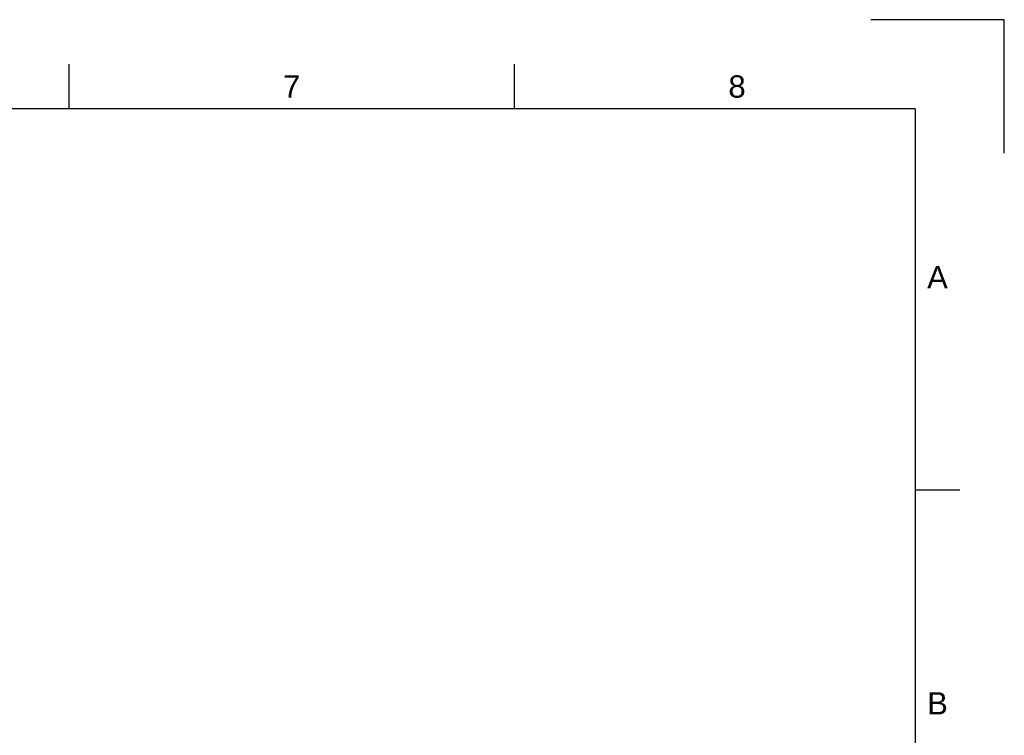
# Model space of a CAD drawing. Header units: millimetres. Extents: x 0 to 420, y 0 to 297.
# Tile 11 of 11: x 309 to 420, y 217 to 297. Entities that reach past the tile are written whole.
import ezdxf
from ezdxf.enums import TextEntityAlignment as Align

# ---------------------------------------------------------------- set-up
doc = ezdxf.new("R2010")
doc.units = ezdxf.units.MM
doc.header["$LTSCALE"] = 0.75
doc.layers.add('BORDER', color=7, linetype='Continuous', lineweight=25)
doc.styles.add('FusionTitle', font='arial.ttf')

# ---------------------------------------------------------------- blocks, each defined once
blk = doc.blocks.new('ISO_A3_SHEET')
at = {"layer": 'BORDER'}
for p, q in [((315, 292), (315, 287)), ((365, 292), (365, 287)), ((410, 287), (20, 287)), ((410, 287), (410, 10)), ((415, 244.16666), (410, 244.16666))]:
    blk.add_line(p, q, dxfattribs=at)
at = {"layer": 'Defpoints'}
for p, q in [((420, 297), (405, 297)), ((420, 282), (420, 297))]:
    blk.add_line(p, q, dxfattribs=at)
at = {"layer": 'BORDER', "style": 'FusionTitle'}
for s, p in [('7', (340, 289.5)), ('8', (390, 289.5)), ('A', (412.5, 268.08333)), ('B', (412.5, 220.25))]:
    blk.add_text(s, height=2.5, dxfattribs=at).set_placement(p, align=Align.MIDDLE)

msp = doc.modelspace()

# ---------------------------------------------------------------- block references
at = {"layer": 'BORDER'}
msp.add_blockref('ISO_A3_SHEET', (0, 0), dxfattribs=at)

doc.saveas('drawing.dxf')
